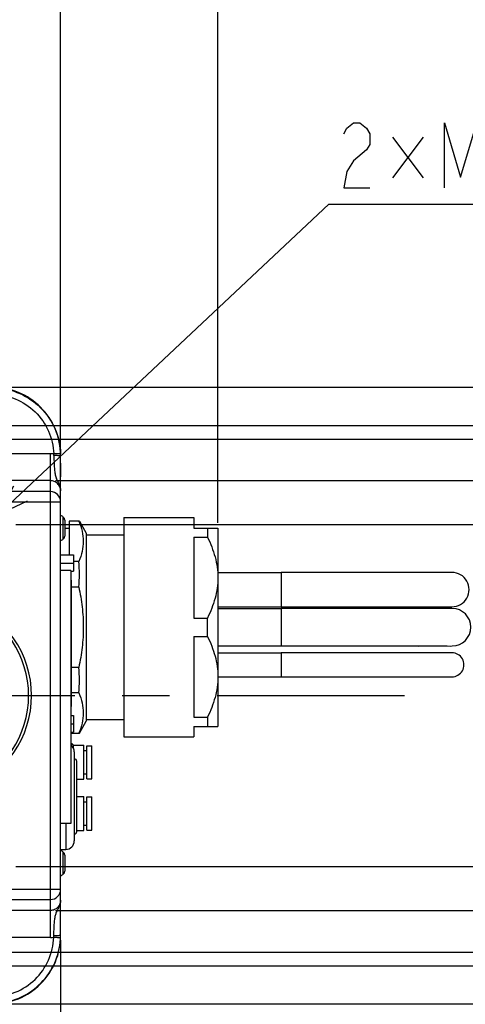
# Model space of a CAD drawing. Header units: millimetres. Extents: x 0 to 3360, y 0 to 2376.
# Tile 136 of 144: x 2267 to 2397, y 1778 to 2066. Entities that reach past the tile are written whole.
import ezdxf

# ---------------------------------------------------------------- set-up
doc = ezdxf.new("R2010")
doc.units = ezdxf.units.MM
doc.header["$LTSCALE"] = 184.8
doc.linetypes.add('CENTER', pattern=[0.6, 0.375, -0.075, 0.075, -0.075])
doc.layers.get('0').update_dxf_attribs({"linetype": 'CONTINUOUS'})
for name, color, linetype in [('02___PRT_ALL_AXES', 7, 'CONTINUOUS'), ('1_DESIGN', 7, 'CONTINUOUS'), ('AXIS', 7, 'CONTINUOUS'), ('CHAMFER', 7, 'CONTINUOUS'), ('DRA_ITEM', 7, 'CONTINUOUS'), ('DRIV_DIM', 7, 'CONTINUOUS'), ('ROUND', 7, 'CONTINUOUS')]:
    doc.layers.add(name, color=color, linetype=linetype)
doc.styles.get("Standard").update_dxf_attribs({"font": 'txt', "width": 0.8})
doc.dimstyles.new('DIMSTYLE_10', dxfattribs={"dimtxt": 19, "dimasz": 9, "dimexe": 2, "dimexo": 1.5, "dimtad": 1, "dimdec": 3, "dimdsep": 46, "dimtxsty": 'STANDARD', "dimblk": 'OPEN', "dimblk1": 'OPEN', "dimblk2": 'OPEN', "dimcen": 0.09, "dimadec": 3, "dimazin": 2, "dimtp": 0.2, "dimtm": 0.2, "dimtfac": 1, "dimtdec": 3, "dimtmove": 0, "dimatfit": 2, "dimldrblk": 'OPEN', "dimfxl": 1, "dimtolj": 1, "dimarcsym": 0})
doc.dimstyles.new('DIMSTYLE_18', dxfattribs={"dimtxt": 19, "dimasz": 9, "dimexe": 2, "dimexo": 1.5, "dimgap": 4.75, "dimtad": 1, "dimdec": 3, "dimdsep": 46, "dimtxsty": 'STANDARD', "dimblk": 'OPEN', "dimblk1": 'OPEN', "dimblk2": 'OPEN', "dimcen": 0.09, "dimadec": 3, "dimazin": 2, "dimtp": 0.8, "dimtm": 0.8, "dimtfac": 1, "dimtdec": 3, "dimtofl": 0, "dimtmove": 0, "dimatfit": 3, "dimldrblk": 'OPEN', "dimfxl": 1, "dimtolj": 1, "dimarcsym": 0})
doc.dimstyles.new('DIMSTYLE_2', dxfattribs={"dimtxt": 19, "dimasz": 9, "dimexe": 2, "dimexo": 1.5, "dimgap": 4.75, "dimtad": 1, "dimdec": 3, "dimdsep": 46, "dimtxsty": 'STANDARD', "dimblk": 'OPEN', "dimblk1": 'OPEN', "dimblk2": 'OPEN', "dimcen": 0.09, "dimadec": 3, "dimazin": 2, "dimtp": 0.5, "dimtm": 0.5, "dimtfac": 1, "dimtdec": 3, "dimtofl": 0, "dimtmove": 0, "dimatfit": 3, "dimldrblk": 'OPEN', "dimfxl": 1, "dimtolj": 1, "dimarcsym": 0})
doc.dimstyles.new('DIMSTYLE_21', dxfattribs={"dimtxt": 19, "dimasz": 9, "dimexe": 2, "dimexo": 1.5, "dimgap": 4.75, "dimtad": 1, "dimdec": 0, "dimdsep": 46, "dimtxsty": 'STANDARD', "dimblk": 'OPEN', "dimblk1": 'OPEN', "dimblk2": 'OPEN', "dimcen": 0.09, "dimadec": 0, "dimazin": 2, "dimtp": 0.5, "dimtm": 0.5, "dimtfac": 1, "dimtdec": 0, "dimtofl": 0, "dimtmove": 0, "dimatfit": 3, "dimldrblk": 'OPEN', "dimfxl": 1, "dimtolj": 1, "dimarcsym": 0})
doc.dimstyles.new('DIMSTYLE_4', dxfattribs={"dimtxt": 19, "dimasz": 9, "dimexe": 2, "dimexo": 1.5, "dimgap": 4.75, "dimtad": 1, "dimdec": 3, "dimdsep": 46, "dimtxsty": 'STANDARD', "dimblk": 'OPEN', "dimblk1": 'OPEN', "dimblk2": 'OPEN', "dimcen": 0.09, "dimadec": 3, "dimazin": 2, "dimtp": 0.3, "dimtm": 0.3, "dimtfac": 1, "dimtdec": 3, "dimtofl": 0, "dimtmove": 0, "dimatfit": 3, "dimldrblk": 'OPEN', "dimfxl": 1, "dimtolj": 1, "dimarcsym": 0})

# ---------------------------------------------------------------- blocks, each defined once
blk = doc.blocks.new('_OPEN')
at = {"color": 0, "linetype": 'BYBLOCK'}
for p, q in [((0, 0), (-1, 0.333)), ((-1, -0.333), (0, 0)), ((-1, 0), (0, 0))]:
    blk.add_line(p, q, dxfattribs=at)
blk = doc.blocks.new('*D28')
at = {"layer": 'DRIV_DIM', "color": 2, "linetype": 'CONTINUOUS'}
for p, q in [((2235.56, 1943.15), (2513.52, 1943.15)), ((2511.52, 1943.15), (2511.52, 1868.15)), ((2511.52, 1793.15), (2511.52, 1868.15)), ((2231.85, 1793.15), (2513.52, 1793.15))]:
    blk.add_line(p, q, dxfattribs=at)
at = {"layer": 'DRIV_DIM', "color": 2, "linetype": 'CONTINUOUS', "xscale": 9, "yscale": 9, "zscale": 9}
for p, rotation in [((2511.52, 1943.15), 90), ((2511.52, 1793.15), 270)]:
    blk.add_blockref('_OPEN', p, dxfattribs=dict(at, rotation=rotation))
blk = doc.blocks.new('*D33')
at = {"layer": 'DRIV_DIM', "color": 2, "linetype": 'CONTINUOUS'}
for p, q in [((2232.99, 1947.15), (2553.73, 1947.15)), ((2551.73, 1947.15), (2551.73, 1868.15)), ((2551.73, 1789.15), (2551.73, 1868.15)), ((2232.99, 1789.15), (2553.73, 1789.15))]:
    blk.add_line(p, q, dxfattribs=at)
at = {"layer": 'DRIV_DIM', "color": 2, "linetype": 'CONTINUOUS', "xscale": 9, "yscale": 9, "zscale": 9}
for p, rotation in [((2551.73, 1947.15), 90), ((2551.73, 1789.15), 270)]:
    blk.add_blockref('_OPEN', p, dxfattribs=dict(at, rotation=rotation))
blk = doc.blocks.new('*D34')
at = {"layer": 'DRIV_DIM', "color": 2, "linetype": 'CONTINUOUS'}
for p, q in [((2226.69, 1785.07), (2316.43, 1685.97)), ((2316.43, 1685.97), (2652.39, 1685.97)), ((2652.39, 1685.97), (2316.43, 1685.97))]:
    blk.add_line(p, q, dxfattribs=at)
at = {"layer": 'DRIV_DIM', "color": 2, "linetype": 'CONTINUOUS', "xscale": 9, "yscale": 9, "zscale": 9, "rotation": 132.1618467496}
blk.add_blockref('_OPEN', (2226.69, 1785.07), dxfattribs=at)
blk = doc.blocks.new('*D35')
at = {"layer": 'DRIV_DIM', "color": 2, "linetype": 'CONTINUOUS'}
for p, q in [((2265.89, 1918.15), (2430.56, 1918.15)), ((2428.56, 1918.15), (2428.56, 1868.15)), ((2428.56, 1818.15), (2428.56, 1868.15)), ((2265.89, 1818.15), (2430.56, 1818.15))]:
    blk.add_line(p, q, dxfattribs=at)
at = {"layer": 'DRIV_DIM', "color": 2, "linetype": 'CONTINUOUS', "xscale": 9, "yscale": 9, "zscale": 9}
for p, rotation in [((2428.56, 1918.15), 90), ((2428.56, 1818.15), 270)]:
    blk.add_blockref('_OPEN', p, dxfattribs=dict(at, rotation=rotation))
blk = doc.blocks.new('*D37')
at = {"layer": 'DRIV_DIM', "color": 2, "linetype": 'CONTINUOUS'}
for p, q in [((2102.99, 2009.03), (2102.99, 2116.55)), ((2278.99, 1926.3), (2278.99, 2116.55)), ((2102.99, 2114.55), (2190.99, 2114.55)), ((2278.99, 2114.55), (2190.99, 2114.55))]:
    blk.add_line(p, q, dxfattribs=at)
at = {"layer": 'DRIV_DIM', "color": 2, "linetype": 'CONTINUOUS', "xscale": 9, "yscale": 9, "zscale": 9, "rotation": 180}
blk.add_blockref('_OPEN', (2102.99, 2114.55), dxfattribs=at)
at = {"layer": 'DRIV_DIM', "color": 2, "linetype": 'CONTINUOUS', "xscale": 9, "yscale": 9, "zscale": 9}
blk.add_blockref('_OPEN', (2278.99, 2114.55), dxfattribs=at)
blk = doc.blocks.new('*D59')
at = {"layer": 'DRIV_DIM', "color": 2, "linetype": 'CONTINUOUS'}
for p, q in [((1429.99, 1869.65), (1429.99, 2185.54)), ((2324.99, 1918.65), (2324.99, 2185.54)), ((1429.99, 2183.54), (1877.49, 2183.54)), ((2324.99, 2183.54), (1877.49, 2183.54))]:
    blk.add_line(p, q, dxfattribs=at)
at = {"layer": 'DRIV_DIM', "color": 2, "linetype": 'CONTINUOUS', "xscale": 9, "yscale": 9, "zscale": 9, "rotation": 180}
blk.add_blockref('_OPEN', (1429.99, 2183.54), dxfattribs=at)
at = {"layer": 'DRIV_DIM', "color": 2, "linetype": 'CONTINUOUS', "xscale": 9, "yscale": 9, "zscale": 9}
blk.add_blockref('_OPEN', (2324.99, 2183.54), dxfattribs=at)
blk = doc.blocks.new('*D69')
at = {"layer": 'DRIV_DIM', "color": 2, "linetype": 'CONTINUOUS'}
for p, q in [((2260.49, 1958.32), (2591.32, 1958.32)), ((2589.32, 1958.32), (2589.32, 1868.15)), ((2589.32, 1777.97), (2589.32, 1868.15)), ((2260.49, 1777.97), (2591.32, 1777.97))]:
    blk.add_line(p, q, dxfattribs=at)
at = {"layer": 'DRIV_DIM', "color": 2, "linetype": 'CONTINUOUS', "xscale": 9, "yscale": 9, "zscale": 9}
for p, rotation in [((2589.32, 1958.32), 90), ((2589.32, 1777.97), 270)]:
    blk.add_blockref('_OPEN', p, dxfattribs=dict(at, rotation=rotation))
blk = doc.blocks.new('*D70')
at = {"layer": 'DRIV_DIM', "color": 2, "linetype": 'CONTINUOUS'}
for p, q in [((2277.49, 1931.01), (2473.78, 1931.01)), ((2471.78, 1931.01), (2471.78, 1868.15)), ((2471.78, 1805.29), (2471.78, 1868.15)), ((2277.49, 1805.29), (2473.78, 1805.29))]:
    blk.add_line(p, q, dxfattribs=at)
at = {"layer": 'DRIV_DIM', "color": 2, "linetype": 'CONTINUOUS', "xscale": 9, "yscale": 9, "zscale": 9}
for p, rotation in [((2471.78, 1931.01), 90), ((2471.78, 1805.29), 270)]:
    blk.add_blockref('_OPEN', p, dxfattribs=dict(at, rotation=rotation))
blk = doc.blocks.new('*D71')
at = {"layer": 'DRIV_DIM', "color": 2, "linetype": 'CONTINUOUS'}
for p, q in [((2278.99, 1796.62), (2278.99, 1674.71)), ((2028.96, 1776.47), (2028.96, 1674.71)), ((2028.96, 1676.71), (2153.98, 1676.71)), ((2278.99, 1676.71), (2153.98, 1676.71))]:
    blk.add_line(p, q, dxfattribs=at)
at = {"layer": 'DRIV_DIM', "color": 2, "linetype": 'CONTINUOUS', "xscale": 9, "yscale": 9, "zscale": 9, "rotation": 180}
blk.add_blockref('_OPEN', (2028.96, 1676.71), dxfattribs=at)
at = {"layer": 'DRIV_DIM', "color": 2, "linetype": 'CONTINUOUS', "xscale": 9, "yscale": 9, "zscale": 9}
blk.add_blockref('_OPEN', (2278.99, 1676.71), dxfattribs=at)

msp = doc.modelspace()

# ---------------------------------------------------------------- linework, layer by layer
at = {"color": 7, "linetype": 'CONTINUOUS'}
for p, q in [((2278.99336, 1936.14829), (2278.99336, 1932.14829)), ((2297.49336, 1920.19829), (2317.99336, 1920.19829)), ((2317.99336, 1920.19829), (2317.99336, 1917.14829)), ((2280.19336, 1917.14829), (2281.49336, 1917.14829)), ((2317.99336, 1914.46573), (2317.99336, 1890.83085)), ((2278.99336, 1909.31829), (2282.79336, 1909.31829)), ((2282.79336, 1909.31829), (2282.79336, 1904.51829)), ((2278.99336, 1906.91829), (2282.79336, 1906.91829)), ((2281.99336, 1904.74829), (2278.99336, 1904.74829)), ((2281.99336, 1904.74829), (2281.99336, 1830.74829)), ((2281.99336, 1904.51829), (2282.79336, 1904.51829)), ((2324.99336, 1904.14829), (2343.49336, 1904.14829)), ((2281.99336, 1899.24829), (2282.09336, 1899.24829)), ((2281.99336, 1899.17382), (2282.09336, 1899.17382)), ((2281.99336, 1899.02489), (2282.09336, 1899.02489)), ((2281.99336, 1898.72702), (2282.09336, 1898.72702)), ((2281.99336, 1898.42914), (2282.09336, 1898.42914)), ((2281.99336, 1898.0568), (2282.09336, 1898.0568)), ((2282.09336, 1899.24829), (2282.09336, 1895.74829)), ((2281.99336, 1896.93978), (2282.09336, 1896.93978)), ((2281.99336, 1896.56744), (2282.09336, 1896.56744)), ((2281.99336, 1896.26957), (2282.09336, 1896.26957)), ((2281.99336, 1895.9717), (2282.09336, 1895.9717)), ((2281.99336, 1895.82276), (2282.09336, 1895.82276)), ((2281.99336, 1895.74829), (2282.09336, 1895.74829)), ((2324.99336, 1894.14829), (2357.48762, 1894.14792)), ((2324.99336, 1893.64829), (2343.49336, 1893.64829)), ((2353.28335, 1893.64857), (2343.49336, 1893.64829)), ((2391.03762, 1894.1472), (2392.39433, 1894.14873)), ((2392.39433, 1894.14873), (2393.48757, 1894.1483)), ((2393.57121, 1893.64774), (2393.17744, 1893.64952)), ((2317.99336, 1885.46573), (2317.99336, 1861.83085)), ((2324.99336, 1882.64829), (2343.49336, 1882.64829)), ((2324.99336, 1880.64829), (2343.49336, 1880.64829)), ((2343.49336, 1882.64829), (2353.28335, 1882.64801)), ((2356.28478, 1882.64748), (2361.9492, 1882.64818)), ((2360.64009, 1882.64833), (2364.93968, 1882.64783)), ((2380.42184, 1880.64838), (2362.48241, 1880.64845)), ((2364.93968, 1882.64783), (2371.1423, 1882.64795)), ((2369.15414, 1882.64813), (2373.24992, 1882.64775)), ((2373.24992, 1882.64775), (2380.65475, 1882.64815)), ((2393.17744, 1882.64706), (2393.57121, 1882.64884)), ((2324.99336, 1873.64829), (2343.49336, 1873.64829)), ((2380.42186, 1873.64821), (2391.03466, 1873.64753)), ((2391.03466, 1873.64753), (2392.39192, 1873.6486)), ((2392.39192, 1873.6486), (2393.49052, 1873.64829)), ((2281.99336, 1862.27829), (2282.79336, 1862.27829)), ((2282.79336, 1862.27829), (2282.79336, 1857.47829)), ((2281.99336, 1859.87829), (2282.79336, 1859.87829)), ((2281.99336, 1857.47829), (2282.79336, 1857.47829)), ((2317.99336, 1859.14829), (2317.99336, 1856.09829)), ((2297.49336, 1856.09829), (2317.99336, 1856.09829)), ((2281.99336, 1830.74829), (2278.99336, 1830.74829)), ((2278.99336, 1823.14829), (2280.49336, 1823.14829))]:
    msp.add_line(p, q, dxfattribs=at)
at = {"color": 9, "linetype": 'CONTINUOUS'}
for p, q in [((2343.49336, 1904.14829), (2343.49336, 1894.14829)), ((2343.49336, 1893.64829), (2343.49336, 1882.64829)), ((2343.49336, 1880.64829), (2343.49336, 1873.64829))]:
    msp.add_line(p, q, dxfattribs=at)
at = {"color": 7, "linetype": 'CONTINUOUS'}
for points in [[(2380.42976, 1904.14841), (2372.10509, 1904.14863), (2367.40598, 1904.14834), (2362.49309, 1904.14852), (2357.48762, 1904.14867), (2352.52345, 1904.14846), (2347.75713, 1904.14857), (2343.49336, 1904.14829)], [(2386.7782, 1904.14851), (2383.87071, 1904.14854), (2380.42976, 1904.14841)], [(2393.48757, 1904.14829), (2392.39433, 1904.14785), (2391.03762, 1904.14938), (2386.7782, 1904.14851)], [(2361.9492, 1893.6484), (2356.28478, 1893.64911), (2351.91096, 1893.64833), (2347.58205, 1893.64772), (2343.49336, 1893.64829)], [(2357.48762, 1894.14792), (2362.49309, 1894.14806), (2367.40598, 1894.14825), (2372.10509, 1894.14796), (2376.47983, 1894.14825), (2380.42976, 1894.14817), (2383.87071, 1894.14804), (2386.7782, 1894.14808), (2391.03762, 1894.1472)], [(2371.1423, 1893.64864), (2364.93968, 1893.64875), (2360.64009, 1893.64825)], [(2380.65473, 1893.64843), (2373.24992, 1893.64883), (2369.15414, 1893.64846)], [(2393.17744, 1893.64952), (2392.10744, 1893.64833), (2390.24853, 1893.64874), (2387.66299, 1893.64839), (2384.49972, 1893.64851), (2380.96527, 1893.64844), (2377.19684, 1893.64832)], [(2387.98197, 1893.64844), (2386.31844, 1893.64943), (2383.83548, 1893.64962), (2381.1381, 1893.64844)], [(2343.49336, 1882.64829), (2347.58205, 1882.64887), (2351.91096, 1882.64825), (2356.28478, 1882.64748)], [(2362.48241, 1880.64845), (2357.48019, 1880.64855), (2352.51975, 1880.64841), (2347.75627, 1880.64849), (2343.49336, 1880.64829)], [(2377.19684, 1882.64827), (2380.96527, 1882.64814), (2384.49972, 1882.64807), (2387.66299, 1882.64819), (2390.24853, 1882.64784), (2392.10744, 1882.64825), (2393.17744, 1882.64706)], [(2386.7743, 1880.64844), (2383.86572, 1880.64847), (2380.42184, 1880.64838)], [(2381.13811, 1882.64814), (2383.83549, 1882.64696), (2386.31845, 1882.64715), (2387.98197, 1882.64815)], [(2393.49052, 1880.64829), (2392.39192, 1880.64799), (2391.03466, 1880.64906), (2386.7743, 1880.64844)], [(2343.49336, 1873.64829), (2347.75628, 1873.6481), (2352.51976, 1873.64818), (2357.4802, 1873.64803), (2362.48243, 1873.64813), (2367.39326, 1873.64826), (2372.09239, 1873.64806), (2376.46923, 1873.64826), (2380.42186, 1873.64821)]]:
    msp.add_lwpolyline(points, dxfattribs=at)
for centre, radius, start, end in [((2393.49336, 1899.14829), 5, 269.9336692, 90.0663308), ((2240.99336, 1868.14829), 29.5, 222.6485706, 137.3514294), ((2393.49336, 1888.14829), 5.5, 270.8110366, 89.1889634), ((2393.49336, 1877.14829), 3.5, 269.9535735, 90.0464265)]:
    msp.add_arc(centre, radius, start, end, dxfattribs=at)
at = {"layer": '02___PRT_ALL_AXES', "color": 7, "linetype": 'CONTINUOUS'}
for p, q in [((2281.99336, 1854.14829), (2282.28336, 1854.14829)), ((2282.28336, 1854.14829), (2282.74336, 1853.68829)), ((2282.28336, 1853.3503), (2282.28336, 1854.14829)), ((2282.74336, 1852.67134), (2282.74336, 1853.68829)), ((2282.74336, 1853.59829), (2285.74336, 1853.59829)), ((2285.74336, 1843.69829), (2285.74336, 1853.59829)), ((2285.74336, 1852.04829), (2286.64336, 1852.04829)), ((2286.64336, 1853.49829), (2288.14336, 1853.49829)), ((2286.64336, 1843.79829), (2286.64336, 1853.49829)), ((2288.14336, 1843.79829), (2288.14336, 1853.49829)), ((2283.74336, 1843.69829), (2285.74336, 1843.69829)), ((2285.74336, 1845.24829), (2286.64336, 1845.24829)), ((2286.64336, 1843.79829), (2288.14336, 1843.79829)), ((2283.74336, 1838.59829), (2285.74336, 1838.59829)), ((2285.74336, 1828.69829), (2285.74336, 1838.59829)), ((2286.64336, 1838.49829), (2288.14336, 1838.49829)), ((2286.64336, 1828.79829), (2286.64336, 1838.49829)), ((2288.14336, 1828.79829), (2288.14336, 1838.49829)), ((2285.74336, 1837.04829), (2286.64336, 1837.04829)), ((2283.74336, 1828.69829), (2285.74336, 1828.69829)), ((2285.74336, 1830.24829), (2286.64336, 1830.24829)), ((2286.64336, 1828.79829), (2288.14336, 1828.79829))]:
    msp.add_line(p, q, dxfattribs=at)
at = {"layer": '1_DESIGN', "color": 9, "linetype": 'CONTINUOUS'}
for p, q in [((2279.77809, 1913.95406), (2279.77809, 1920.34252)), ((2279.77809, 1815.95406), (2279.77809, 1822.34252))]:
    msp.add_line(p, q, dxfattribs=at)
at = {"layer": '1_DESIGN', "color": 7, "linetype": 'CONTINUOUS'}
for p, q in [((2280.19336, 1919.48163), (2280.19336, 1914.81496)), ((2280.19336, 1821.48163), (2280.19336, 1816.81496))]:
    msp.add_line(p, q, dxfattribs=at)
for centre, radius, start, end in [((2277.2375, 1917.14829), 4.08138, 51.5024533, 64.492694), ((2279.09336, 1919.48163), 1.1, 0, 51.5024533), ((2277.2375, 1917.14829), 4.08138, 295.507306, 308.4975467), ((2279.09336, 1914.81496), 1.1, 308.4975467, 360), ((2277.2375, 1819.14829), 4.08138, 51.5024533, 64.492694), ((2279.09336, 1821.48163), 1.1, 0, 51.5024533), ((2277.2375, 1819.14829), 4.08138, 295.507306, 308.4975467), ((2279.09336, 1816.81496), 1.1, 308.4975467, 360)]:
    msp.add_arc(centre, radius, start, end, dxfattribs=at)
at = {"layer": 'AXIS', "color": 7, "linetype": 'CONTINUOUS'}
for p, q in [((2284.48053, 1919.13461), (2281.49336, 1919.13461)), ((2284.48053, 1919.13461), (2286.49336, 1915.64829)), ((2297.49336, 1920.19829), (2297.49336, 1856.09829)), ((2286.49336, 1915.64829), (2286.49336, 1860.64829)), ((2286.49336, 1915.14829), (2297.49336, 1915.14829)), ((2317.99336, 1917.14829), (2324.99336, 1917.14829)), ((2321.94336, 1917.14829), (2321.94336, 1914.46573)), ((2324.99336, 1917.14829), (2324.99336, 1859.14829)), ((2317.99336, 1914.46573), (2321.94336, 1914.46573)), ((2284.3067, 1907.39145), (2282.79336, 1907.39145)), ((2284.3067, 1899.89145), (2282.09336, 1899.89145)), ((2317.99336, 1890.83085), (2321.94336, 1890.83085)), ((2321.94336, 1885.46573), (2321.94336, 1890.83085)), ((2317.99336, 1885.46573), (2321.94336, 1885.46573)), ((2284.3067, 1876.40513), (2282.09336, 1876.40513)), ((2284.3067, 1868.90513), (2282.09336, 1868.90513)), ((2284.48053, 1857.16198), (2286.49336, 1860.64829)), ((2286.49336, 1861.14829), (2297.49336, 1861.14829)), ((2317.99336, 1861.83085), (2321.94336, 1861.83085)), ((2321.94336, 1861.83085), (2321.94336, 1859.14829)), ((2317.99336, 1859.14829), (2324.99336, 1859.14829)), ((2281.99336, 1857.16198), (2284.48053, 1857.16198)), ((2283.74336, 1828.39829), (2283.74336, 1848.89829))]:
    msp.add_line(p, q, dxfattribs=at)
at = {"layer": 'AXIS', "color": 7, "linetype": 'CENTER'}
msp.add_line((2102.99336, 1868.14829), (2379.64118, 1868.14829), dxfattribs=at)
at = {"layer": 'AXIS', "color": 7, "linetype": 'CONTINUOUS'}
for centre, radius, start, end in [((2243.57667, 1903.64145), 40.9023, 354.7396274, 5.2603726), ((2243.57667, 1872.65513), 40.9023, 354.7396274, 5.2603726), ((2282.99336, 1848.89829), 0.75, 0, 90), ((2282.99336, 1828.39829), 0.75, 270, 360)]:
    msp.add_arc(centre, radius, start, end, dxfattribs=at)
for points, knots in [([(2284.3067, 1919.13461), (2284.7146, 1918.19343), (2285.38051, 1916.27597), (2285.74857, 1913.26303), (2285.38051, 1910.25009), (2284.7146, 1908.33263), (2284.3067, 1907.39145)], [0, 0, 0, 0, 0.254295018, 0.500000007, 0.745704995, 1, 1, 1, 1]), ([(2321.94336, 1914.46573), (2322.85358, 1912.61427), (2324.39292, 1908.79051), (2324.99336, 1904.68076), (2324.99336, 1902.64829)], [0, 0, 0, 0, 0.503741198, 1, 1, 1, 1]), ([(2324.99336, 1902.64829), (2324.99336, 1900.61583), (2324.39292, 1896.50608), (2322.85358, 1892.68232), (2321.94336, 1890.83085)], [0, 0, 0, 0, 0.496258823, 1, 1, 1, 1]), ([(2284.3067, 1899.89145), (2284.72444, 1897.96369), (2285.39116, 1894.06812), (2285.74536, 1888.14829), (2285.39116, 1882.22847), (2284.72444, 1878.33289), (2284.3067, 1876.40513)], [0, 0, 0, 0, 0.250013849, 0.500000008, 0.749986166, 1, 1, 1, 1]), ([(2321.94336, 1885.46573), (2322.85358, 1883.61427), (2324.39292, 1879.79051), (2324.99336, 1875.68076), (2324.99336, 1873.64829)], [0, 0, 0, 0, 0.503741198, 1, 1, 1, 1]), ([(2324.99336, 1873.64829), (2324.99336, 1871.61583), (2324.39292, 1867.50608), (2322.85358, 1863.68232), (2321.94336, 1861.83085)], [0, 0, 0, 0, 0.496258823, 1, 1, 1, 1]), ([(2284.3067, 1868.90513), (2284.7146, 1867.96395), (2285.38051, 1866.04649), (2285.74857, 1863.03356), (2285.38051, 1860.02062), (2284.7146, 1858.10316), (2284.3067, 1857.16198)], [0, 0, 0, 0, 0.254295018, 0.500000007, 0.745704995, 1, 1, 1, 1])]:
    msp.add_open_spline(points, degree=3, knots=knots, dxfattribs=at)
at = {"layer": 'CHAMFER', "color": 7, "linetype": 'CONTINUOUS'}
msp.add_line((2281.49336, 1919.13461), (2281.49336, 1909.31829), dxfattribs=at)
msp.add_arc((2240.99336, 1868.14829), 28.65, 224.4148742, 135.5851405, dxfattribs=at)
at = {"layer": 'DRA_ITEM', "color": 2, "linetype": 'CONTINUOUS'}
for p, q in [((2385.08423, 2031.47915), (2376.05915, 2019.6041)), ((2376.05915, 2031.47915), (2385.08423, 2019.6041)), ((2260.70248, 1921.09119), (2357.50919, 2011.88545)), ((2357.50919, 2011.88545), (2358.00919, 2011.88545)), ((2358.00919, 2011.88545), (2540.40919, 2011.88545))]:
    msp.add_line(p, q, dxfattribs=at)
for points in [[(2361.80909, 2032.46886), (2362.75922, 2034.05206), (2364.65927, 2035.63547), (2366.55911, 2035.63547), (2368.45916, 2034.05206), (2369.40929, 2032.46886), (2369.40929, 2029.30204), (2368.45916, 2027.71884), (2364.65927, 2024.55202)], [(2391.25913, 2016.63539), (2391.25913, 2035.63547), (2396.00915, 2019.80221), (2400.75917, 2035.63547), (2400.75917, 2016.63539)], [(2364.65927, 2024.55202), (2362.75922, 2021.38541), (2361.80909, 2016.63539), (2369.40929, 2016.63539)], [(2265.21475, 1929.43621), (2260.70248, 1921.09119), (2269.31931, 1925.05984)]]:
    msp.add_lwpolyline(points, dxfattribs=at)
at = {"layer": 'ROUND', "color": 9, "linetype": 'CONTINUOUS'}
for p, q in [((2275.99336, 1938.8644), (2233.99336, 1938.8644)), ((2275.99336, 1797.43219), (2275.99336, 1938.8644)), ((2275.99336, 1931.00523), (2233.99336, 1931.00523)), ((2275.99336, 1927.79601), (2233.99336, 1927.79601)), ((2233.99336, 1924.79646), (2278.99336, 1924.79646)), ((2282.09336, 1899.85707), (2281.99336, 1899.85707)), ((2282.09336, 1866.93951), (2281.99336, 1866.93951)), ((2280.49336, 1830.74829), (2280.49336, 1823.14829)), ((2233.99336, 1811.50012), (2278.99336, 1811.50012)), ((2233.99336, 1808.50058), (2275.99336, 1808.50058)), ((2275.99336, 1805.29135), (2233.99336, 1805.29135)), ((2275.99336, 1797.43219), (2233.99336, 1797.43219))]:
    msp.add_line(p, q, dxfattribs=at)
at = {"layer": 'ROUND', "color": 7, "linetype": 'CONTINUOUS'}
for p, q in [((2278.91021, 1939.99656), (2278.98185, 1938.85268)), ((2278.99336, 1797.97679), (2278.99336, 1938.3198)), ((2282.09336, 1901.85707), (2281.99336, 1901.85707)), ((2282.09336, 1901.85713), (2282.09336, 1899.24829)), ((2282.09336, 1895.74829), (2282.09336, 1864.93945)), ((2282.09336, 1864.93951), (2281.99336, 1864.93951)), ((2282.99336, 1851.64829), (2282.99336, 1825.64829)), ((2278.99336, 1808.2976), (2278.99321, 1808.26727))]:
    msp.add_line(p, q, dxfattribs=at)
at = {"layer": 'ROUND', "color": 9, "linetype": 'CONTINUOUS'}
for centre, radius, start, end in [((2275.99297, 1927.862), 11.0024, 84.8372147, 89.9979591), ((2264.47831, 1938.01131), 12.53086, 1.4550731, 3.6990764), ((2275.99358, 1924.7962), 2.99979, 0.005039, 90.0042942), ((2275.99358, 1811.50039), 2.99979, 269.9957058, 359.994961), ((2275.99279, 1808.43563), 11.00344, 270.0029364, 275.1632106), ((2264.4786, 1798.28566), 12.53061, 356.2990977, 358.543118)]:
    msp.add_arc(centre, radius, start, end, dxfattribs=at)
at = {"layer": 'ROUND', "color": 7, "linetype": 'CONTINUOUS'}
for centre, radius, start, end in [((2258.96526, 1938.17387), 20.02809, 359.99967, 1.9422984), ((2280.49336, 1851.64829), 2.5, 0, 53.0061772), ((2280.49336, 1825.64829), 2.5, 270, 360), ((2258.95842, 1798.1243), 20.03499, 351.1655386, 358.0538696), ((2258.96238, 1798.12277), 20.03097, 358.0578738, 0.0001906)]:
    msp.add_arc(centre, radius, start, end, dxfattribs=at)
for centre, start_param, end_param in [((2258.99336, 1938.3198), -1.570796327, 0), ((2258.99336, 1797.97679), -3.141592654, -1.570796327)]:
    msp.add_ellipse(centre, major_axis=(0, 20.00305), ratio=0.999847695, start_param=start_param, end_param=end_param, dxfattribs=at)
at = {"layer": 'ROUND', "color": 9, "linetype": 'CONTINUOUS'}
for points, knots in [([(2258.99336, 1958.182), (2261.44582, 1958.18199), (2266.39843, 1957.25908), (2272.78716, 1953.28968), (2277.3182, 1947.28655), (2278.6869, 1942.43871), (2278.9102, 1939.99656)], [0, 0, 0, 0, 0.250007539, 0.500009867, 0.750004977, 1, 1, 1, 1]), ([(2258.99336, 1956.21721), (2261.28516, 1956.21719), (2265.91679, 1955.32004), (2271.81555, 1951.47567), (2275.8532, 1945.70807), (2276.90532, 1941.10998), (2276.98302, 1938.81976)], [0, 0, 0, 0, 0.250014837, 0.50002093, 0.750014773, 1, 1, 1, 1]), ([(2278.98185, 1938.85268), (2278.98162, 1938.85611), (2278.96207, 1938.85502), (2278.93914, 1938.85981), (2278.88807, 1938.85968), (2278.79045, 1938.8619), (2278.62244, 1938.86053), (2278.37769, 1938.85754), (2278.07853, 1938.85143), (2277.60776, 1938.83979), (2277.23783, 1938.8284), (2276.98307, 1938.81976)], [0, 0, 0, 0, 0.005160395, 0.019690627, 0.043617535, 0.076719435, 0.169147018, 0.293455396, 0.44488444, 0.617628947, 1, 1, 1, 1]), ([(2278.95522, 1938.20404), (2278.87788, 1938.23446), (2278.64448, 1938.26228), (2278.21953, 1938.30187), (2277.64935, 1938.32338), (2277.22871, 1938.32948), (2277.00513, 1938.32958)], [0, 0, 0, 0, 0.127354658, 0.354916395, 0.657356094, 1, 1, 1, 1]), ([(2277.00514, 1938.32951), (2277.01942, 1937.76526), (2277.05248, 1936.6707), (2277.12866, 1935.10046), (2277.24953, 1933.68387), (2277.44923, 1932.43954), (2277.81116, 1931.3435), (2278.35088, 1930.34482), (2278.85483, 1929.25807), (2278.99336, 1928.42537), (2278.99336, 1927.99898)], [0, 0, 0, 0, 0.159156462, 0.308773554, 0.443225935, 0.559951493, 0.663370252, 0.766736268, 0.879769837, 1, 1, 1, 1]), ([(2278.99336, 1938.17375), (2278.99336, 1938.17641), (2278.98674, 1938.19285), (2278.96835, 1938.19888), (2278.95522, 1938.20404)], [0, 0, 0, 0, 0.158575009, 1, 1, 1, 1]), ([(2278.99325, 1928.02415), (2278.99001, 1928.41164), (2278.83013, 1929.19424), (2278.16382, 1930.18436), (2277.16996, 1930.84938), (2276.38292, 1931.00523), (2275.99336, 1931.00523)], [0, 0, 0, 0, 0.249337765, 0.499061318, 0.749338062, 1, 1, 1, 1]), ([(2278.9932, 1808.26727), (2278.9893, 1807.88023), (2278.82845, 1807.09881), (2278.16191, 1806.11058), (2277.16877, 1805.4469), (2276.38256, 1805.29135), (2275.99336, 1805.29135)], [0, 0, 0, 0, 0.249323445, 0.49903286, 0.749297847, 1, 1, 1, 1]), ([(2277.00516, 1797.96708), (2277.01946, 1798.53133), (2277.05261, 1799.62588), (2277.1286, 1801.19613), (2277.24959, 1802.6127), (2277.44919, 1803.85705), (2277.81117, 1804.95308), (2278.35087, 1805.95176), (2278.85482, 1807.03851), (2278.99336, 1807.87121), (2278.99336, 1808.2976)], [0, 0, 0, 0, 0.159156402, 0.308773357, 0.443226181, 0.559950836, 0.663370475, 0.766736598, 0.879769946, 1, 1, 1, 1]), ([(2258.99336, 1780.07938), (2261.28515, 1780.07939), (2265.91676, 1780.97653), (2271.81547, 1784.82086), (2275.85317, 1790.58843), (2276.90532, 1795.18656), (2276.98303, 1797.47684)], [0, 0, 0, 0, 0.250013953, 0.500017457, 0.750008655, 1, 1, 1, 1]), ([(2276.98308, 1797.47684), (2277.23784, 1797.4682), (2277.60777, 1797.4568), (2278.07854, 1797.44517), (2278.3777, 1797.43906), (2278.62245, 1797.43607), (2278.79046, 1797.4347), (2278.88808, 1797.43692), (2278.93914, 1797.43678), (2278.96208, 1797.44158), (2278.98163, 1797.44048), (2278.98186, 1797.44392)], [0, 0, 0, 0, 0.382371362, 0.555115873, 0.706544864, 0.830853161, 0.923280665, 0.956382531, 0.980309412, 0.994839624, 1, 1, 1, 1]), ([(2277.00516, 1797.96701), (2277.22873, 1797.96711), (2277.64936, 1797.97321), (2278.21954, 1797.99472), (2278.64448, 1798.03431), (2278.87788, 1798.06212), (2278.95522, 1798.09254)], [0, 0, 0, 0, 0.342644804, 0.645084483, 0.872645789, 1, 1, 1, 1]), ([(2278.95522, 1798.09254), (2278.96088, 1798.09477), (2278.97501, 1798.10099), (2278.99336, 1798.11239), (2278.99336, 1798.12283)], [0, 0, 0, 0, 0.368459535, 1, 1, 1, 1]), ([(2258.99336, 1778.11458), (2261.34235, 1778.11459), (2266.08221, 1778.95968), (2272.27854, 1782.60836), (2276.83274, 1788.17276), (2278.39485, 1792.72637), (2278.75572, 1795.04732)], [0, 0, 0, 0, 0.250009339, 0.500011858, 0.750007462, 1, 1, 1, 1])]:
    msp.add_open_spline(points, degree=3, knots=knots, dxfattribs=at)

# ---------------------------------------------------------------- dimensions: what is measured, and where the dimension line sits
at = {"layer": 'DRIV_DIM', "color": 2, "linetype": 'CONTINUOUS'}
dim = msp.add_linear_dim(base=(2324.99336, 2183.53598), p1=(1429.99336, 1868.14829), p2=(2324.99336, 1917.14829), text='(<>)', dimstyle='DIMSTYLE_18', dxfattribs=at)
dim.commit()
dim.dimension.update_dxf_attribs({"geometry": '*D59', "text_midpoint": (1839.49336, 2183.53598), "dimtype": 160})
dim = msp.add_linear_dim(base=(2278.99336, 2114.55156), p1=(2102.99336, 2007.52782), p2=(2278.99336, 1924.79646), dimstyle='DIMSTYLE_2', dxfattribs=at)
dim.commit()
dim.dimension.update_dxf_attribs({"geometry": '*D37', "text_midpoint": (2168.19336, 2114.55156), "dimtype": 160})
for base, p1, p2, angle, dimstyle, picture, middle in [((2589.32331, 1777.97374), (2258.99336, 1958.32284), (2258.99336, 1777.97374), 270, 'DIMSTYLE_21', '*D69', (2589.32331, 1845.34829)), ((2551.73161, 1789.14829), (2231.49336, 1947.14829), (2231.49336, 1789.14829), 270, 'DIMSTYLE_2', '*D33', (2551.73161, 1845.34829)), ((2511.52402, 1793.14829), (2234.05794, 1943.14829), (2230.34674, 1793.14829), 270, 'DIMSTYLE_2', '*D28', (2511.52402, 1845.34829)), ((2428.55726, 1818.14829), (2264.39336, 1918.14829), (2264.39336, 1818.14829), 270, 'DIMSTYLE_4', '*D35', (2428.55726, 1845.34829)), ((2028.96053, 1676.71291), (2278.99336, 1798.12283), (2028.96053, 1777.97374), 180, 'DIMSTYLE_21', '*D71', (2131.17694, 1676.71291))]:
    dim = msp.add_linear_dim(base=base, p1=p1, p2=p2, angle=angle, dimstyle=dimstyle, dxfattribs=at)
    dim.commit()
    dim.dimension.update_dxf_attribs({"geometry": picture, "text_midpoint": middle, "dimtype": 160})
dim = msp.add_linear_dim(base=(2471.77733, 1931.00523), p1=(2275.99336, 1805.29135), p2=(2275.99336, 1931.00523), angle=90, text='(<>)', dimstyle='DIMSTYLE_21', dxfattribs=at)
dim.commit()
dim.dimension.update_dxf_attribs({"geometry": '*D70', "text_midpoint": (2471.77733, 1830.14829), "dimtype": 160})
dim = msp.add_diameter_dim_2p(p1=(2226.68511, 1785.07141), p2=(2219.30161, 1793.22518), text='4×%%c<> mounting holes\\P※Includes four\\P mounting M10 bolts', dimstyle='DIMSTYLE_10', override={"dimtih": 1, "dimtoh": 1, "dimpost": '<>'}, dxfattribs=at)
dim.commit()
dim.dimension.update_dxf_attribs({"geometry": '*D34', "text_midpoint": (2319.25335, 1690.71949), "dimtype": 163})

doc.saveas('drawing.dxf')
